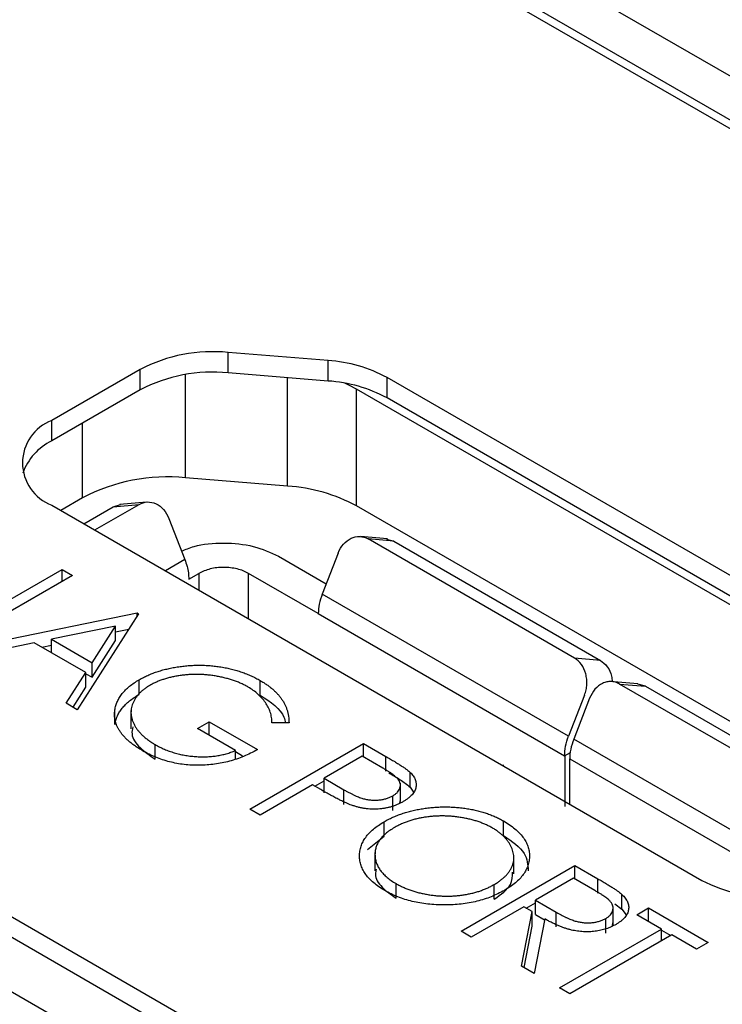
# Model space of a CAD drawing. Header units: inches. Extents: x 3.21 to 13.19, y 2.59 to 9.58.
# Tile 42 of 47: x 12.7 to 12.8, y 6.85 to 6.99. Entities that reach past the tile are written whole.
import ezdxf

# ---------------------------------------------------------------- set-up
doc = ezdxf.new("R2010")
doc.units = ezdxf.units.IN
doc.header["$MEASUREMENT"] = 0

msp = doc.modelspace()

# ---------------------------------------------------------------- linework, layer by layer
at = {"color": 7, "linetype": 'Continuous', "lineweight": 25}
for p, q in [((12.8854400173, 6.9361229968), (11.9614228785, 7.4695467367)), ((12.8854400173, 6.9299989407), (11.9614228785, 7.4634226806)), ((12.8790760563, 6.9324486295), (12.4892377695, 7.1574974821)), ((12.7648963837, 6.8301830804), (12.3356825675, 7.0779629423)), ((12.7624211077, 6.828754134), (12.3356825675, 7.0751050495)), ((12.7557610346, 6.8249793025), (12.5480433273, 6.9448921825)), ((12.7479874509, 6.9432855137), (12.734000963, 6.9444202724)), ((12.734000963, 6.9415623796), (12.734000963, 6.9444202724)), ((12.7479874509, 6.9404276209), (12.7479874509, 6.9432855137)), ((12.7217299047, 6.9420500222), (12.709355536, 6.9349064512)), ((12.7217299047, 6.9391921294), (12.7217299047, 6.9420500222)), ((12.7479874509, 6.9404276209), (12.734000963, 6.9415623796)), ((12.83113355, 6.8976700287), (12.7562224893, 6.9409152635)), ((12.7562224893, 6.9380573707), (12.7562224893, 6.9409152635)), ((12.7217299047, 6.9391921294), (12.709355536, 6.9320485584)), ((12.8336468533, 6.8921366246), (12.7519760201, 6.939284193)), ((12.7519760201, 6.9229533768), (12.7519760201, 6.939284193)), ((12.83113355, 6.8948121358), (12.7562224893, 6.9380573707)), ((12.709355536, 6.9320485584), (12.709355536, 6.9349064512)), ((12.7423211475, 6.9257322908), (12.7280617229, 6.9268891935)), ((12.709355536, 6.9230685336), (12.8002187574, 6.8706143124)), ((12.713674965, 6.9241102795), (12.7106129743, 6.9223426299)), ((12.7153641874, 6.919599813), (12.7215571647, 6.9231749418)), ((12.7179407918, 6.9228515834), (12.7215571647, 6.9231749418)), ((12.7179407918, 6.9228515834), (12.7189881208, 6.9231573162)), ((12.7225984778, 6.9235087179), (12.7188606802, 6.9231745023)), ((12.8316823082, 6.8769399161), (12.7519760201, 6.9229533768)), ((12.7138360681, 6.9204819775), (12.7179407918, 6.9228515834)), ((12.7257329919, 6.9211944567), (12.7279574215, 6.9154612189)), ((12.7562683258, 6.9183531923), (12.7525305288, 6.9186874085)), ((12.7824293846, 6.9016945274), (12.7535718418, 6.9183536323)), ((12.7571882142, 6.9180302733), (12.7535718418, 6.9183536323)), ((12.7561408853, 6.9183360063), (12.7571882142, 6.9180302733)), ((12.7571882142, 6.9180302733), (12.786045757, 6.9013711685)), ((12.7493960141, 6.9163731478), (12.7471715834, 6.9106399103)), ((12.7410443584, 6.9159414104), (12.7477308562, 6.9120813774)), ((12.6949006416, 6.9048799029), (12.7108105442, 6.9140644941)), ((12.7108105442, 6.9140644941), (12.712238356, 6.9132402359)), ((12.7108105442, 6.9124159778), (12.7108105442, 6.9140644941)), ((12.7285168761, 6.9127272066), (12.7299088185, 6.9135307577)), ((12.7466121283, 6.9079058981), (12.7368685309, 6.9135307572)), ((12.712238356, 6.9132402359), (12.6963284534, 6.9040556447)), ((12.7815968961, 6.8907666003), (12.7471715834, 6.9106399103)), ((12.6978378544, 6.903184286), (12.721294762, 6.908012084)), ((12.7214987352, 6.9078943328), (12.7129318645, 6.8944706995)), ((12.721294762, 6.908012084), (12.7214987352, 6.9078943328)), ((12.721294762, 6.9075747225), (12.721294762, 6.908012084)), ((12.7466121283, 6.9079058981), (12.7810458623, 6.8880277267)), ((12.7182797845, 6.906172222), (12.7093209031, 6.9043268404)), ((12.7150066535, 6.9010445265), (12.7182797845, 6.906172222)), ((12.7182797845, 6.9041308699), (12.7182797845, 6.906172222)), ((12.7182797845, 6.9053502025), (12.7201163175, 6.9057281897)), ((12.7069146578, 6.9038319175), (12.6993963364, 6.9022845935)), ((12.7141270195, 6.8996683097), (12.7069146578, 6.9038319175)), ((12.7093209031, 6.9043268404), (12.7150066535, 6.9010445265)), ((12.7093209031, 6.9024428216), (12.7093209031, 6.9043268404)), ((12.7150066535, 6.8990031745), (12.7182797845, 6.9041308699)), ((12.7079628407, 6.9032268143), (12.7093209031, 6.9035063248)), ((12.7150066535, 6.8990031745), (12.7150066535, 6.9010445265)), ((12.786045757, 6.9013711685), (12.7824293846, 6.9016945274)), ((12.7113797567, 6.8953667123), (12.7141270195, 6.8996683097)), ((12.7141270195, 6.8976269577), (12.7141270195, 6.8996683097)), ((12.7141270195, 6.8995109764), (12.7150066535, 6.8990031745)), ((12.7215866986, 6.8966249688), (12.7215866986, 6.8986663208)), ((12.7385005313, 6.8965090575), (12.7385005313, 6.8985504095)), ((12.7912934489, 6.8980743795), (12.7873593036, 6.8984261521)), ((12.7123322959, 6.8948168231), (12.7141270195, 6.8976269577)), ((12.817601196, 6.8813902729), (12.7887183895, 6.8980639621)), ((12.7887183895, 6.8980639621), (12.7923347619, 6.8977406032)), ((12.7923347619, 6.8977406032), (12.7912874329, 6.8980463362)), ((12.7923347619, 6.8977406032), (12.8212175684, 6.8810669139)), ((12.7838213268, 6.8964998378), (12.7815968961, 6.8907666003)), ((12.7845425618, 6.8960834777), (12.7823181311, 6.8903502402)), ((12.7129318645, 6.8944706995), (12.7113797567, 6.8953667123)), ((12.7181765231, 6.8924043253), (12.7181765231, 6.8944456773)), ((12.7204332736, 6.8943608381), (12.7204332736, 6.891809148)), ((12.7297392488, 6.8918330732), (12.7313710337, 6.8927750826)), ((12.7313710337, 6.8927750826), (12.7381021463, 6.888889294)), ((12.7313710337, 6.8908910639), (12.7313710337, 6.8927750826)), ((12.7350425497, 6.8887715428), (12.7297392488, 6.8918330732)), ((12.7425258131, 6.8926205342), (12.7401418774, 6.8926573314)), ((12.8167687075, 6.8704623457), (12.7823181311, 6.8903502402)), ((12.7238176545, 6.8875581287), (12.7238176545, 6.8895994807)), ((12.7350425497, 6.8876439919), (12.7350425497, 6.8887715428)), ((12.7350425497, 6.8886142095), (12.7360282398, 6.8880451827)), ((12.7370414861, 6.8805525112), (12.7529513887, 6.8897371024)), ((12.7529513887, 6.8897371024), (12.7560715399, 6.8879358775)), ((12.7529513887, 6.8878530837), (12.7529513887, 6.8897371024)), ((12.7527474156, 6.8879708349), (12.7474441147, 6.8849093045)), ((12.7556572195, 6.8862910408), (12.7527474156, 6.8879708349)), ((12.7560715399, 6.8858945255), (12.7560715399, 6.8879358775)), ((12.7810627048, 6.8880180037), (12.781062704, 6.8809258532)), ((12.7817586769, 6.8812710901), (12.7817586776, 6.8876162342)), ((12.7725168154, 6.8867244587), (12.7724144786, 6.8866653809)), ((12.7461525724, 6.8837708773), (12.7474441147, 6.8845164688)), ((12.7474441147, 6.8849093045), (12.7501945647, 6.8832810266)), ((12.7474441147, 6.8828679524), (12.7474441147, 6.8849093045)), ((12.7594562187, 6.8836646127), (12.7594562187, 6.8857059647)), ((12.7458123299, 6.8839672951), (12.7384692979, 6.879728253)), ((12.7469501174, 6.8833104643), (12.7458123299, 6.8839672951)), ((12.7501945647, 6.8812396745), (12.7501945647, 6.8832810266)), ((12.7580917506, 6.8816313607), (12.7580917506, 6.8841830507)), ((12.7594562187, 6.8836646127), (12.759921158, 6.8829509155)), ((12.7570404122, 6.8804006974), (12.7570404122, 6.8824420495)), ((12.7579924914, 6.8814176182), (12.7580855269, 6.8818869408)), ((12.7384692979, 6.879728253), (12.7370414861, 6.8805525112)), ((12.77251241, 6.8768744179), (12.77251241, 6.8789157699)), ((12.7558184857, 6.8767750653), (12.7558184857, 6.8788164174)), ((12.7535101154, 6.8749097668), (12.7558184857, 6.8767750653)), ((12.7545376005, 6.874491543), (12.7545376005, 6.871939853)), ((12.7739489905, 6.8715150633), (12.7739489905, 6.8740667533)), ((12.7665767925, 6.8635021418), (12.782486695, 6.872686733)), ((12.782486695, 6.872686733), (12.7856705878, 6.8708487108)), ((12.782486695, 6.8708027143), (12.782486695, 6.872686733)), ((12.7822827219, 6.8709204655), (12.7769794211, 6.867858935)), ((12.7852658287, 6.8691983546), (12.7822827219, 6.8709204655)), ((12.7856705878, 6.8688073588), (12.7856705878, 6.8708487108)), ((12.7574885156, 6.8681203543), (12.7574885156, 6.8701617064)), ((12.771196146, 6.8679897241), (12.771196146, 6.8700310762)), ((12.7890584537, 6.8666013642), (12.7890584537, 6.8686427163)), ((12.7753476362, 6.8669169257), (12.7680046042, 6.8626778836)), ((12.7765077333, 6.8662472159), (12.7753476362, 6.8669169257)), ((12.7756878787, 6.8667205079), (12.7769794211, 6.8674660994)), ((12.7769794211, 6.867858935), (12.7798701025, 6.8661644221)), ((12.7769794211, 6.865817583), (12.7769794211, 6.867858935)), ((12.7878159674, 6.8644291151), (12.7878159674, 6.8669808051)), ((12.7880526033, 6.8673252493), (12.7890584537, 6.8666013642)), ((12.7890584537, 6.8666013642), (12.7896338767, 6.8657838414)), ((12.7911351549, 6.8658100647), (12.7927669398, 6.866752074)), ((12.7927669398, 6.866752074), (12.8011298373, 6.8619242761)), ((12.7927669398, 6.8648680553), (12.7927669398, 6.866752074)), ((12.7750098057, 6.8586338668), (12.7765077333, 6.8662472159)), ((12.7765077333, 6.8642058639), (12.7765077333, 6.8662472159)), ((12.7782733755, 6.8652279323), (12.776775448, 6.8576145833)), ((12.7769794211, 6.865817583), (12.7782435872, 6.8650765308)), ((12.7798701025, 6.8641230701), (12.7798701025, 6.8661644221)), ((12.7868020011, 6.8632454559), (12.7868020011, 6.8652868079)), ((12.7946026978, 6.8638082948), (12.7911351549, 6.8658100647)), ((12.7753704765, 6.858425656), (12.7765077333, 6.8642058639)), ((12.7803245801, 6.8555657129), (12.7946026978, 6.8638082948)), ((12.7877335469, 6.8642541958), (12.7877946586, 6.8646852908)), ((12.7946026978, 6.8621597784), (12.7946026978, 6.8638082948)), ((12.7680046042, 6.8626778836), (12.7665767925, 6.8635021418)), ((12.7960305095, 6.8629840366), (12.7817523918, 6.8547414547)), ((12.7946026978, 6.8636509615), (12.7958942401, 6.8629053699)), ((12.7994980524, 6.8609822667), (12.7960305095, 6.8629840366)), ((12.8011298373, 6.8619242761), (12.7994980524, 6.8609822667)), ((12.776775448, 6.8576145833), (12.7750098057, 6.8586338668)), ((12.7817523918, 6.8547414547), (12.7803245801, 6.8555657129))]:
    msp.add_line(p, q, dxfattribs=at)
at = {"color": 8, "linetype": 'Continuous', "lineweight": 25}
for p, q in [((12.7280617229, 6.9268891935), (12.7280617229, 6.9413319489)), ((12.7423211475, 6.9257322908), (12.7423211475, 6.9408873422)), ((12.713674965, 6.9241102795), (12.713674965, 6.9345421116)), ((12.7279574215, 6.9154612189), (12.7252453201, 6.9138955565)), ((12.7299088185, 6.9135307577), (12.7299088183, 6.9112033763)), ((12.7368685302, 6.9071856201), (12.7368685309, 6.9135307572)), ((12.781037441, 6.8880325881), (12.7818536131, 6.8885037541)), ((12.7817586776, 6.8876162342), (12.8145991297, 6.8686578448)), ((12.7817586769, 6.8813276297), (12.7817097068, 6.8812993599))]:
    msp.add_line(p, q, dxfattribs=at)
at = {"color": 7, "linetype": 'Continuous', "lineweight": 25, "flags": 128}
msp.add_lwpolyline([(12.7519760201, 6.939284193), (12.7509675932, 6.9398211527), (12.7503205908, 6.940123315)], dxfattribs=at)
at = {"color": 7, "linetype": 'Continuous', "lineweight": 25}
for centre, radius, start, end in [((12.7318135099, 6.9227955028), 0.0217351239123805, 84.223894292, 117.6410823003), ((12.7467280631, 6.9234192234), 0.0199061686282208, 61.5130230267, 86.372690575), ((12.7318135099, 6.91993761), 0.0217351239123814, 84.223894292, 117.6410823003), ((12.7467280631, 6.9205613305), 0.0199061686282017, 61.5130230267, 86.372690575), ((12.7116019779, 6.9289874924), 0.0063309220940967, 110.7834207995, 249.2165792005), ((12.7127903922, 6.924905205), 0.0079262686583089, 115.6804096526, 160.4424904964), ((12.7254971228, 6.9015360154), 0.0254825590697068, 84.2238942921, 117.6410823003), ((12.7408446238, 6.902440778), 0.0233382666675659, 61.5130230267, 86.372690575), ((12.8104718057, 6.8904026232), 0.0222868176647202, 242.6096722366, 297.3903277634)]:
    msp.add_arc(centre, radius, start, end, dxfattribs=at)
for points, knots in [([(12.72155716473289, 6.92317494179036), (12.72228598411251, 6.92359568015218), (12.7231603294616, 6.923627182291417), (12.72470638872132, 6.92289392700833), (12.72536858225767, 6.922133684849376), (12.72573299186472, 6.921194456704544)], [0, 0, 0, 0, 0.5, 0.5, 1, 1, 1, 1]), ([(12.72750579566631, 6.916625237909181), (12.72806800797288, 6.916869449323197), (12.7297653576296, 6.917606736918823), (12.73340425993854, 6.917900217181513), (12.73768569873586, 6.917484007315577), (12.73992480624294, 6.916455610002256), (12.74104435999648, 6.915941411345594)], [0, 0, 0, 0, 0.1416999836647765, 0.4277999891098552, 0.713899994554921, 0.9999999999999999, 0.9999999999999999, 0.9999999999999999, 0.9999999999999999]), ([(12.74939601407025, 6.916373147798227), (12.74976042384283, 6.91731237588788), (12.75042261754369, 6.918072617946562), (12.7519686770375, 6.918805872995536), (12.75284302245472, 6.9187743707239), (12.75357184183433, 6.918353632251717)], [0, 0, 0, 0, 0.5, 0.5, 1, 1, 1, 1]), ([(12.72795742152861, 6.915461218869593), (12.728067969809, 6.915145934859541), (12.72828741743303, 6.914520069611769), (12.72847763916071, 6.913590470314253), (12.72850373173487, 6.91301639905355), (12.72851687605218, 6.912727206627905)], [0, 0, 0, 0, 0.3349989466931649, 0.6650010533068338, 1, 1, 1, 1]), ([(12.73686853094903, 6.913530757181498), (12.73662217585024, 6.91365772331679), (12.73613946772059, 6.913906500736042), (12.73528319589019, 6.914168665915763), (12.73435894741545, 6.914328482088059), (12.73308475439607, 6.914395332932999), (12.7314285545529, 6.914243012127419), (12.73041832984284, 6.913769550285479), (12.72990881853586, 6.913530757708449)], [0, 0, 0, 0, 0.1281482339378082, 0.2510936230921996, 0.3737471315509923, 0.5010535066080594, 0.7483541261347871, 0.9999999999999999, 0.9999999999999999, 0.9999999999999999, 0.9999999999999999]), ([(12.78382132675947, 6.89649983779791), (12.78390401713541, 6.896746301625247), (12.78406604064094, 6.89722922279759), (12.78416726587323, 6.897997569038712), (12.78414852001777, 6.898766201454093), (12.78396316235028, 6.899750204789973), (12.7834736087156, 6.900911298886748), (12.78277947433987, 6.901431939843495), (12.78242938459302, 6.901694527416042)], [0, 0, 0, 0, 0.1281482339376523, 0.2510936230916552, 0.3737471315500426, 0.5010535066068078, 0.7483541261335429, 1, 1, 1, 1]), ([(12.78604575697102, 6.901371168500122), (12.78638463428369, 6.901106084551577), (12.78706238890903, 6.900575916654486), (12.78762796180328, 6.89943975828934), (12.78767091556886, 6.898662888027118), (12.78768561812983, 6.898396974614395)], [0, 0, 0, 0, 0.3967588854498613, 0.7935177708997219, 1, 1, 1, 1]), ([(12.72158669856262, 6.898666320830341), (12.72177624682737, 6.898772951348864), (12.7221529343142, 6.898984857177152), (12.7227633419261, 6.899269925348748), (12.72338929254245, 6.899534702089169), (12.72404429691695, 6.899770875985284), (12.72472145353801, 6.89998284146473), (12.72542740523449, 6.900167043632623), (12.72615579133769, 6.900327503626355), (12.72690791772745, 6.900459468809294), (12.72767026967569, 6.900563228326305), (12.7284362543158, 6.900640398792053), (12.72920216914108, 6.900683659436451), (12.72996769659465, 6.900699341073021), (12.73073226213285, 6.900682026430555), (12.73149554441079, 6.900635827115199), (12.73225832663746, 6.900560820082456), (12.73301702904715, 6.900453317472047), (12.73376566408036, 6.90031800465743), (12.73450047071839, 6.900154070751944), (12.73521387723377, 6.899957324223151), (12.7359128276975, 6.899736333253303), (12.73658846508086, 6.899481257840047), (12.73724579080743, 6.899199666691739), (12.73789314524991, 6.898892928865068), (12.73829617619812, 6.898665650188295), (12.73850053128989, 6.898550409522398)], [0, 0, 0, 0, 0.0420393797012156, 0.0835444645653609, 0.1246430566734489, 0.1653030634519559, 0.2061707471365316, 0.2469707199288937, 0.2883292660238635, 0.3299865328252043, 0.3717974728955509, 0.4127376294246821, 0.4534592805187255, 0.4940013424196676, 0.5343806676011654, 0.574951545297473, 0.615891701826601, 0.6572495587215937, 0.6990066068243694, 0.7404862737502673, 0.782325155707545, 0.8245674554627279, 0.8670412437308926, 0.9104995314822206, 0.9546191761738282, 1, 1, 1, 1]), ([(12.71817652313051, 6.894445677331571), (12.71821509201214, 6.894647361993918), (12.71829158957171, 6.895047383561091), (12.71851124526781, 6.89563225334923), (12.71881126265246, 6.896195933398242), (12.71919867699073, 6.896736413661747), (12.71966921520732, 6.897255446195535), (12.72022246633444, 6.897752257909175), (12.72086237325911, 6.898225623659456), (12.72134336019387, 6.898518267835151), (12.72158669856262, 6.898666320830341)], [0, 0, 0, 0, 0.1278956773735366, 0.2536684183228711, 0.3767384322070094, 0.499344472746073, 0.621999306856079, 0.7456985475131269, 0.8713451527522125, 0.9999999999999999, 0.9999999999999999, 0.9999999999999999, 0.9999999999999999]), ([(12.73682094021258, 6.897635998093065), (12.73666489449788, 6.897723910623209), (12.73635320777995, 6.897899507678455), (12.7358478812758, 6.898135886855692), (12.73532634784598, 6.898357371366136), (12.73477965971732, 6.898557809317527), (12.73421108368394, 6.898740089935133), (12.73361711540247, 6.898900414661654), (12.73300242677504, 6.899042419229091), (12.73236862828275, 6.899162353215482), (12.73172668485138, 6.899262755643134), (12.73108208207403, 6.899335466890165), (12.73044067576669, 6.899386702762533), (12.7298024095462, 6.899408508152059), (12.72916805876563, 6.89940357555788), (12.72853615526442, 6.899379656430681), (12.72790788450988, 6.899325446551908), (12.72728768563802, 6.899246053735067), (12.72668241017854, 6.899145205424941), (12.72609500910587, 6.899025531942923), (12.7255320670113, 6.898884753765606), (12.72499587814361, 6.898720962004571), (12.72447839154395, 6.898542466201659), (12.7239855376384, 6.898342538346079), (12.72351794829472, 6.89812029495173), (12.72322534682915, 6.897959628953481), (12.72307825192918, 6.897878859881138)], [0, 0, 0, 0, 0.0428411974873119, 0.0855712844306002, 0.1277186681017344, 0.1700683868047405, 0.2127872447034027, 0.2554815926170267, 0.2988770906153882, 0.3428605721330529, 0.38652758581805, 0.4295323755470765, 0.4718862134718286, 0.5137293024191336, 0.5550817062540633, 0.5965352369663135, 0.6381200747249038, 0.6798222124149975, 0.7213314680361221, 0.761888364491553, 0.8021993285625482, 0.8418062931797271, 0.8810604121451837, 0.9206332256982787, 0.9601011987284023, 1, 1, 1, 1]), ([(12.73850053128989, 6.898550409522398), (12.73866262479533, 6.898453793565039), (12.7389840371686, 6.898262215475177), (12.73943388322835, 6.897960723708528), (12.73985503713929, 6.897651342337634), (12.74024846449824, 6.897333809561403), (12.74060513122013, 6.897004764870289), (12.74093373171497, 6.896667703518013), (12.74123493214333, 6.896322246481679), (12.74149967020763, 6.895964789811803), (12.7417356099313, 6.895596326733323), (12.74194384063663, 6.895214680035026), (12.7421190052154, 6.894818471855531), (12.7422610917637, 6.894406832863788), (12.74237769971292, 6.893981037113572), (12.74245319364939, 6.893539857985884), (12.74251128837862, 6.893085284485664), (12.7425209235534, 6.892776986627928), (12.74252581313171, 6.892620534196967)], [0, 0, 0, 0, 0.0616169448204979, 0.1221791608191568, 0.18221627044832, 0.2418641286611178, 0.3009600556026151, 0.3599690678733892, 0.4190329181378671, 0.4780686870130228, 0.5379925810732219, 0.5989602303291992, 0.6613210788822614, 0.7252475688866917, 0.7912201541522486, 0.8587459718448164, 0.9283175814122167, 1, 1, 1, 1]), ([(12.78871838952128, 6.898063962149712), (12.78852658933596, 6.898158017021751), (12.78815077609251, 6.898342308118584), (12.78754618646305, 6.898437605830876), (12.78693626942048, 6.898381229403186), (12.78614859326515, 6.898105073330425), (12.78520764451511, 6.897436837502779), (12.78476553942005, 6.896537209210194), (12.78454256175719, 6.896083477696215)], [0, 0, 0, 0, 0.1281482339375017, 0.2510936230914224, 0.3737471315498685, 0.5010535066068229, 0.7483541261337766, 1, 1, 1, 1]), ([(12.72307825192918, 6.897878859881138), (12.72293499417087, 6.897792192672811), (12.72264886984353, 6.897619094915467), (12.72225551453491, 6.897341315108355), (12.72190623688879, 6.897045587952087), (12.72158949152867, 6.89673694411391), (12.72130442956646, 6.896415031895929), (12.72105914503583, 6.896077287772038), (12.72085138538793, 6.895725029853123), (12.7206851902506, 6.895360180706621), (12.72055183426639, 6.894988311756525), (12.72047175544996, 6.894611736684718), (12.72042717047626, 6.894235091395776), (12.72043688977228, 6.893856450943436), (12.72048159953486, 6.893476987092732), (12.72058022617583, 6.893095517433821), (12.72071988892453, 6.892713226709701), (12.72090449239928, 6.892331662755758), (12.72113175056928, 6.891954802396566), (12.72139373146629, 6.89158510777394), (12.72170169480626, 6.891227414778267), (12.72204864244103, 6.890880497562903), (12.72242808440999, 6.89054126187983), (12.72285670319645, 6.890216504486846), (12.72331209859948, 6.889897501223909), (12.72364828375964, 6.889699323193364), (12.72381765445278, 6.88959948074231)], [0, 0, 0, 0, 0.0389942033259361, 0.0778819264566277, 0.116651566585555, 0.1554160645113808, 0.1946182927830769, 0.2342614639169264, 0.2745471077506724, 0.3156673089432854, 0.3570195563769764, 0.3980825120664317, 0.4390978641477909, 0.4798332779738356, 0.5212741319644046, 0.5628408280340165, 0.6052920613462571, 0.6484086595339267, 0.6917272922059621, 0.7351488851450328, 0.7783689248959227, 0.821660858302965, 0.8655236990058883, 0.9097314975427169, 0.9545225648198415, 1, 1, 1, 1]), ([(12.74014187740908, 6.892657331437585), (12.74012874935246, 6.892905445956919), (12.74010280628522, 6.893395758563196), (12.73992348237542, 6.894116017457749), (12.73963666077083, 6.894809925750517), (12.73923752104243, 6.895470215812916), (12.73875519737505, 6.896091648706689), (12.7381897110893, 6.896662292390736), (12.73755798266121, 6.897182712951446), (12.73706423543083, 6.897486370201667), (12.73682094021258, 6.897635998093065)], [0, 0, 0, 0, 0.136144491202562, 0.2690425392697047, 0.3985166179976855, 0.5270995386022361, 0.6522825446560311, 0.7716804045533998, 0.8874949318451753, 1, 1, 1, 1]), ([(12.71817652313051, 6.892404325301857), (12.71821509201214, 6.892606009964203), (12.71829158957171, 6.893006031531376), (12.71851124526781, 6.893590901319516), (12.71881126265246, 6.894154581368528), (12.71919867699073, 6.894695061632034), (12.71966921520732, 6.89521409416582), (12.72022246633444, 6.895710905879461), (12.72086237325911, 6.896184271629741), (12.72134336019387, 6.896476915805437), (12.72158669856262, 6.896624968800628)], [0, 0, 0, 0, 0.1278956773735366, 0.2536684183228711, 0.3767384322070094, 0.499344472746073, 0.621999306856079, 0.7456985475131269, 0.8713451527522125, 0.9999999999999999, 0.9999999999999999, 0.9999999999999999, 0.9999999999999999]), ([(12.73850053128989, 6.896509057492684), (12.73993060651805, 6.895548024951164), (12.74167534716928, 6.894375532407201), (12.74195690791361, 6.892895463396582), (12.74200768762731, 6.892628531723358)], [0, 0, 0, 0, 0.8196491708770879, 0.9999999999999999, 0.9999999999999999, 0.9999999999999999, 0.9999999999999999]), ([(12.72206157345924, 6.888729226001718), (12.72188455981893, 6.88883440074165), (12.72153543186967, 6.889041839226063), (12.72104852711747, 6.88936479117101), (12.72059560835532, 6.889690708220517), (12.72018566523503, 6.890024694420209), (12.71980735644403, 6.890362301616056), (12.71947309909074, 6.89070792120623), (12.71917297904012, 6.891057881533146), (12.71890650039, 6.891412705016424), (12.71868424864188, 6.891773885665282), (12.7184991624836, 6.89213952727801), (12.71834782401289, 6.892510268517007), (12.71823718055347, 6.892886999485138), (12.718163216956, 6.893269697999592), (12.7181288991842, 6.893657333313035), (12.71813127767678, 6.894050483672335), (12.71816136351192, 6.894313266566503), (12.71817652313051, 6.894445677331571)], [0, 0, 0, 0, 0.0692365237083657, 0.1365567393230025, 0.2020941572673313, 0.2664642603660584, 0.3297688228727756, 0.3918789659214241, 0.4532705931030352, 0.5141146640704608, 0.5743895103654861, 0.6341416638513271, 0.693923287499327, 0.7541521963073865, 0.8144701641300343, 0.8756606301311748, 0.9373480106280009, 0.9999999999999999, 0.9999999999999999, 0.9999999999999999, 0.9999999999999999]), ([(12.72067604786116, 6.892056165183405), (12.72061172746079, 6.891730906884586), (12.72041414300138, 6.890731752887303), (12.72158371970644, 6.889104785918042), (12.72307288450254, 6.888073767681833), (12.72381765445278, 6.887558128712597)], [0, 0, 0, 0, 0.1943709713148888, 0.5970840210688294, 1, 1, 1, 1]), ([(12.7381021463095, 6.888889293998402), (12.73779025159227, 6.888718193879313), (12.73717981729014, 6.888383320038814), (12.73620527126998, 6.887943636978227), (12.73521345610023, 6.887569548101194), (12.73420602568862, 6.887259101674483), (12.73317784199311, 6.88701652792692), (12.73213143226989, 6.886839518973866), (12.73106524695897, 6.886734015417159), (12.72998992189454, 6.886687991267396), (12.72891609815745, 6.886713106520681), (12.72785888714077, 6.886800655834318), (12.72682629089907, 6.886956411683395), (12.7258186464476, 6.887179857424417), (12.72483525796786, 6.887467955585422), (12.72387675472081, 6.88782304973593), (12.72294256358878, 6.888243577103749), (12.72235967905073, 6.888564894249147), (12.72206157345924, 6.888729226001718)], [0, 0, 0, 0, 0.0712722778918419, 0.1394927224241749, 0.2046354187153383, 0.2674057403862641, 0.3284455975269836, 0.3883971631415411, 0.4477339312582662, 0.5073916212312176, 0.5667675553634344, 0.6254783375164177, 0.684066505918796, 0.7432484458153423, 0.804033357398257, 0.8664987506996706, 0.9317232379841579, 1, 1, 1, 1]), ([(12.72381765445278, 6.88959948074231), (12.72402824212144, 6.889482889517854), (12.72444176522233, 6.88925394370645), (12.72510310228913, 6.888948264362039), (12.72577790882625, 6.888677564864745), (12.72647536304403, 6.888448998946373), (12.72718982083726, 6.888258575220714), (12.72792116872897, 6.888104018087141), (12.72867436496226, 6.887992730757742), (12.72943848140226, 6.887916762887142), (12.73020339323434, 6.887882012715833), (12.73095569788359, 6.887886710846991), (12.73168761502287, 6.88793321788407), (12.73240160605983, 6.888017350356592), (12.73309370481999, 6.888145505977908), (12.73376862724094, 6.888312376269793), (12.73442366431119, 6.888519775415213), (12.73483480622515, 6.888687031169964), (12.73504254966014, 6.888771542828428)], [0, 0, 0, 0, 0.0706300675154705, 0.1386936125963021, 0.2049177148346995, 0.2694408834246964, 0.33263633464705, 0.3953016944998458, 0.4577639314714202, 0.5206570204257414, 0.5828516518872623, 0.6433151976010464, 0.7025802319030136, 0.7609075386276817, 0.8194896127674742, 0.8782690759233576, 0.9384913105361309, 1, 1, 1, 1]), ([(12.7560715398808, 6.887935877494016), (12.75628590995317, 6.887811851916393), (12.75669665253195, 6.887574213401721), (12.75727259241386, 6.887225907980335), (12.75778981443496, 6.886906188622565), (12.75824469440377, 6.88661429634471), (12.75864116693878, 6.88635079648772), (12.75896984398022, 6.886112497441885), (12.7592438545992, 6.88590361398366), (12.7593897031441, 6.885767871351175), (12.75945621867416, 6.885705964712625)], [0, 0, 0, 0, 0.1769557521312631, 0.3390550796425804, 0.4863182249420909, 0.618780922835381, 0.7356188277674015, 0.838742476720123, 0.9264570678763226, 1, 1, 1, 1]), ([(12.7570404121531, 6.882442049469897), (12.75716258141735, 6.882519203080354), (12.75740543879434, 6.882672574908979), (12.75769328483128, 6.882936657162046), (12.75790641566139, 6.883224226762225), (12.75804058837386, 6.883529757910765), (12.75810171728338, 6.883841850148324), (12.75808443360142, 6.884153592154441), (12.75797764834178, 6.884457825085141), (12.7578184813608, 6.884706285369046), (12.75763944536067, 6.884905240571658), (12.75746994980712, 6.885069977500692), (12.75725941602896, 6.885244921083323), (12.75701063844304, 6.885431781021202), (12.75672924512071, 6.88563124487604), (12.75640762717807, 6.885842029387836), (12.75604837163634, 6.886064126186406), (12.75579076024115, 6.886213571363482), (12.7556572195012, 6.886291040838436)], [0, 0, 0, 0, 0.0700437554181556, 0.1392383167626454, 0.2081974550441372, 0.2791733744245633, 0.3499868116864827, 0.4183538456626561, 0.4876095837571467, 0.5574110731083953, 0.5953301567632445, 0.6379640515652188, 0.6859127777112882, 0.7381851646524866, 0.7961026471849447, 0.8585165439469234, 0.9266577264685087, 1, 1, 1, 1]), ([(12.75648153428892, 6.88564637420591), (12.75702158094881, 6.885334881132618), (12.75809548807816, 6.884715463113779), (12.75900438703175, 6.884013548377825), (12.75945621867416, 6.883664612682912)], [0, 0, 0, 0, 0.5028802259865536, 1, 1, 1, 1]), ([(12.75945621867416, 6.885705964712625), (12.75953609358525, 6.885625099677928), (12.75969396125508, 6.885465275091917), (12.75988800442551, 6.8852156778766), (12.76004470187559, 6.884962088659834), (12.7601674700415, 6.884705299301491), (12.76024591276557, 6.884443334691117), (12.76029160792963, 6.884178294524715), (12.76029755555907, 6.883908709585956), (12.76026501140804, 6.883636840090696), (12.76019757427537, 6.883365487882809), (12.76008114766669, 6.883098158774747), (12.75992039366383, 6.882837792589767), (12.75972306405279, 6.882580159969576), (12.75947222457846, 6.882331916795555), (12.75918302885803, 6.882087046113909), (12.75885296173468, 6.881847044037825), (12.75860223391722, 6.881697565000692), (12.75847459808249, 6.881621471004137)], [0, 0, 0, 0, 0.0624813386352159, 0.123490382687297, 0.1834110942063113, 0.2431532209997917, 0.3021267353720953, 0.3617096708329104, 0.4218422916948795, 0.4829319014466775, 0.5445522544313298, 0.6056807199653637, 0.6676797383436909, 0.7299843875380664, 0.7945509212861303, 0.8603456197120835, 0.9289073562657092, 1, 1, 1, 1]), ([(12.75126223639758, 6.881122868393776), (12.75114136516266, 6.881168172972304), (12.75087646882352, 6.881267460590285), (12.75046485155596, 6.881445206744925), (12.75000172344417, 6.881661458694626), (12.74949113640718, 6.881917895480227), (12.74892722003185, 6.8822106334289), (12.74831073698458, 6.88254044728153), (12.74764486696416, 6.882910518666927), (12.74718842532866, 6.883173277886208), (12.74695011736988, 6.883310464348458)], [0, 0, 0, 0, 0.0751731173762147, 0.1647462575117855, 0.2680168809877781, 0.3859118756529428, 0.5177894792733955, 0.6636909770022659, 0.8244132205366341, 1, 1, 1, 1]), ([(12.75019456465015, 6.883281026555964), (12.75033050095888, 6.883202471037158), (12.75059292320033, 6.883050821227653), (12.75099031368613, 6.882842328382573), (12.75136310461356, 6.882651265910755), (12.75171712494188, 6.882482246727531), (12.75205547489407, 6.882336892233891), (12.75236639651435, 6.882207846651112), (12.75266692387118, 6.882107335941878), (12.75302977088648, 6.88199613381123), (12.75348441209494, 6.88190126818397), (12.75403179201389, 6.881828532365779), (12.7545856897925, 6.881818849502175), (12.7551345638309, 6.881850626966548), (12.75566643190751, 6.881931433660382), (12.75616929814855, 6.882056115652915), (12.75663281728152, 6.882226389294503), (12.75690362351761, 6.882369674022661), (12.7570404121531, 6.882442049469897)], [0, 0, 0, 0, 0.0725383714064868, 0.1400338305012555, 0.2024956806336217, 0.2605750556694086, 0.3132283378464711, 0.3615831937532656, 0.4048783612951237, 0.4441274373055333, 0.5163996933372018, 0.5865066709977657, 0.6550853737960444, 0.7243837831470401, 0.7939735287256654, 0.8616376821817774, 0.9301109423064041, 0.9999999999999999, 0.9999999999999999, 0.9999999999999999, 0.9999999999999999]), ([(12.75847459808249, 6.881621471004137), (12.75834186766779, 6.881547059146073), (12.75808217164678, 6.881401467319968), (12.75766274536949, 6.881211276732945), (12.75724432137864, 6.881039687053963), (12.75681072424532, 6.880896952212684), (12.75636769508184, 6.880782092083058), (12.75591806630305, 6.880687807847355), (12.75545866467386, 6.880621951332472), (12.75499222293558, 6.880581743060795), (12.75452191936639, 6.880565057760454), (12.75405049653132, 6.880572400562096), (12.75358027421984, 6.880603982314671), (12.7531116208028, 6.880659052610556), (12.75264611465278, 6.880741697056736), (12.75217972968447, 6.88084426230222), (12.75171597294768, 6.880972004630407), (12.75141517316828, 6.881072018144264), (12.75126223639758, 6.881122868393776)], [0, 0, 0, 0, 0.0701188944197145, 0.1371923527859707, 0.2020161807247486, 0.2646314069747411, 0.3261165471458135, 0.3860103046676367, 0.4458118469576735, 0.5052976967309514, 0.5646332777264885, 0.6242826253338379, 0.6839020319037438, 0.74395277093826, 0.8053877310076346, 0.8683880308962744, 0.9330840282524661, 0.9999999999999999, 0.9999999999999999, 0.9999999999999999, 0.9999999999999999]), ([(12.75581848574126, 6.878816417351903), (12.75601016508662, 6.878924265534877), (12.75639110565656, 6.879138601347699), (12.75700776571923, 6.879427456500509), (12.7576416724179, 6.879695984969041), (12.75830158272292, 6.879937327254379), (12.75898685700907, 6.880150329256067), (12.75969236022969, 6.880342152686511), (12.7604256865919, 6.880502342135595), (12.76117765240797, 6.880638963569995), (12.76194073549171, 6.88074746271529), (12.76270784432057, 6.880823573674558), (12.76347159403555, 6.880875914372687), (12.76423440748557, 6.880890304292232), (12.76499558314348, 6.880880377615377), (12.76575571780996, 6.880839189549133), (12.76651538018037, 6.880769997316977), (12.76726934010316, 6.880667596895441), (12.76801018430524, 6.880540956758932), (12.76872885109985, 6.880384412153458), (12.76942389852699, 6.880204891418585), (12.77009300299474, 6.879998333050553), (12.77073842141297, 6.879767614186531), (12.77135485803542, 6.879508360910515), (12.77195571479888, 6.879228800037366), (12.77232604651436, 6.879020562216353), (12.77251240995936, 6.878915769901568)], [0, 0, 0, 0, 0.0432089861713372, 0.085872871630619, 0.1281200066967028, 0.1701519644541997, 0.2119176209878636, 0.2537530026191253, 0.2960064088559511, 0.338443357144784, 0.3810153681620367, 0.4228204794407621, 0.4640890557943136, 0.5051258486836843, 0.5459749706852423, 0.586985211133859, 0.628338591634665, 0.6700838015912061, 0.7119916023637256, 0.7530391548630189, 0.7940493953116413, 0.834885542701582, 0.8754983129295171, 0.9165472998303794, 0.9580037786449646, 0.9999999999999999, 0.9999999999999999, 0.9999999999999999, 0.9999999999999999]), ([(12.77095074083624, 6.877933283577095), (12.77079791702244, 6.878019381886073), (12.77049373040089, 6.878190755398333), (12.76999870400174, 6.878420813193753), (12.76948903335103, 6.87863563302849), (12.76895582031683, 6.878830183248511), (12.76839465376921, 6.878999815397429), (12.76781693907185, 6.87915571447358), (12.76721316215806, 6.879287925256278), (12.76659391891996, 6.879400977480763), (12.76596450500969, 6.879493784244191), (12.76533272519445, 6.879559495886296), (12.76470368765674, 6.879602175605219), (12.76407760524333, 6.87962095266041), (12.76345393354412, 6.879614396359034), (12.7628314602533, 6.879588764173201), (12.76221224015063, 6.87953186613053), (12.76159904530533, 6.879453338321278), (12.76099569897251, 6.879351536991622), (12.76040487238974, 6.879229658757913), (12.75983419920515, 6.879079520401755), (12.75928227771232, 6.878907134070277), (12.75874278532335, 6.878716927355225), (12.75822926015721, 6.878497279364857), (12.75772320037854, 6.878261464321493), (12.75741072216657, 6.878085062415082), (12.75725267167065, 6.877995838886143)], [0, 0, 0, 0, 0.0420233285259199, 0.0836449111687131, 0.1249837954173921, 0.166247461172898, 0.2077015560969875, 0.2496310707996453, 0.291741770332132, 0.3347428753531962, 0.3774601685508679, 0.4195563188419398, 0.4610441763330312, 0.5020962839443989, 0.5428907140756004, 0.5838008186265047, 0.6248635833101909, 0.666224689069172, 0.707399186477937, 0.7485566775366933, 0.7896545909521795, 0.8307397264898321, 0.8720701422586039, 0.9139933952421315, 0.9564981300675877, 1, 1, 1, 1]), ([(12.77251240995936, 6.878915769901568), (12.77279954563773, 6.87874139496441), (12.7733635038, 6.878398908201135), (12.77410170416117, 6.877843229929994), (12.77471946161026, 6.877262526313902), (12.77524088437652, 6.876663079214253), (12.77563471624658, 6.876037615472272), (12.77592088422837, 6.875391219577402), (12.77609334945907, 6.874722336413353), (12.7761469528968, 6.874038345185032), (12.77609819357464, 6.873355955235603), (12.77594067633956, 6.872688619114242), (12.77566495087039, 6.872046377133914), (12.77527913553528, 6.871426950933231), (12.7747856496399, 6.870830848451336), (12.77417091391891, 6.870261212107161), (12.77345647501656, 6.869711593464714), (12.77290203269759, 6.869375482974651), (12.77262077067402, 6.86920497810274)], [0, 0, 0, 0, 0.0665700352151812, 0.1307490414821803, 0.193412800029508, 0.2549893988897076, 0.3161135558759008, 0.3772617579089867, 0.4394007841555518, 0.5029705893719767, 0.5665249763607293, 0.6282311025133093, 0.6890906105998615, 0.7493446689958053, 0.810169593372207, 0.8716098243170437, 0.9348691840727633, 0.9999999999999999, 0.9999999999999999, 0.9999999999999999, 0.9999999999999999]), ([(12.75591409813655, 6.869186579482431), (12.75563283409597, 6.869357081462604), (12.75507838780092, 6.869693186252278), (12.7543630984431, 6.870243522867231), (12.75374790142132, 6.870813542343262), (12.75324785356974, 6.871409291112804), (12.75286043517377, 6.872029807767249), (12.75258184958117, 6.872674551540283), (12.75241769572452, 6.873343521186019), (12.75236235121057, 6.874027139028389), (12.75240972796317, 6.874709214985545), (12.75257371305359, 6.875374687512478), (12.75284386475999, 6.876014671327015), (12.75322358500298, 6.876629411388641), (12.75370409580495, 6.877219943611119), (12.75430523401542, 6.877780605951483), (12.75500164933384, 6.878320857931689), (12.7555435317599, 6.878649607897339), (12.75581848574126, 6.878816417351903)], [0, 0, 0, 0, 0.0658188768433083, 0.1297465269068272, 0.1920719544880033, 0.2534594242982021, 0.3145695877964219, 0.3762798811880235, 0.4390256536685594, 0.5032670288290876, 0.5674928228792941, 0.6297047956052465, 0.6909996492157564, 0.7514516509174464, 0.8120043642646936, 0.8731496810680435, 0.935635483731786, 1, 1, 1, 1]), ([(12.75725267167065, 6.877995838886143), (12.75702862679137, 6.877859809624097), (12.75658786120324, 6.877592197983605), (12.75602505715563, 6.87715205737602), (12.75554200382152, 6.87669568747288), (12.75516114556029, 6.876214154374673), (12.75486115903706, 6.875713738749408), (12.75465714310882, 6.875191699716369), (12.75454692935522, 6.874649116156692), (12.75452587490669, 6.874092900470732), (12.75459168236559, 6.873536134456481), (12.75474427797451, 6.872992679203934), (12.75498357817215, 6.872469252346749), (12.75531222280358, 6.871965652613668), (12.75572159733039, 6.87148060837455), (12.75622707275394, 6.871018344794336), (12.75680698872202, 6.870571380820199), (12.75725918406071, 6.870299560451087), (12.75748851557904, 6.870161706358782)], [0, 0, 0, 0, 0.0645039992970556, 0.12689932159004, 0.1877465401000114, 0.248149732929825, 0.30858606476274, 0.3695830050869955, 0.4318269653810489, 0.4961797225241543, 0.5606678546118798, 0.6235044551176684, 0.6852604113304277, 0.7465368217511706, 0.8083273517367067, 0.8704861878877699, 0.9343168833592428, 1, 1, 1, 1]), ([(12.77119614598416, 6.870031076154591), (12.77134849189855, 6.870121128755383), (12.77165069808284, 6.870299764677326), (12.77205489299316, 6.870588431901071), (12.77242833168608, 6.870883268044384), (12.77275971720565, 6.871188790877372), (12.77305086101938, 6.871504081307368), (12.77330023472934, 6.87182956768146), (12.77351089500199, 6.872165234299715), (12.77368265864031, 6.872510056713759), (12.77381247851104, 6.872861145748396), (12.77390388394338, 6.873215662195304), (12.77394573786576, 6.873572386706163), (12.77395441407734, 6.873931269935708), (12.77391553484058, 6.874292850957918), (12.77383070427, 6.874656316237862), (12.77371083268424, 6.875022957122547), (12.77354354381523, 6.875387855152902), (12.7733456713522, 6.875749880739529), (12.773106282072, 6.876100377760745), (12.77283328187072, 6.87643837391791), (12.77253241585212, 6.876765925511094), (12.77218705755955, 6.877077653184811), (12.77180805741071, 6.877376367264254), (12.77140308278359, 6.877665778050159), (12.77110199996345, 6.877843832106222), (12.77095074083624, 6.877933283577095)], [0, 0, 0, 0, 0.0429150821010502, 0.0851299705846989, 0.1264733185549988, 0.1674530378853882, 0.2079763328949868, 0.2482493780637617, 0.2887499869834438, 0.3296698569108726, 0.3705372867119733, 0.411128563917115, 0.4518189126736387, 0.4924058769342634, 0.5334858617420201, 0.5752630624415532, 0.6174406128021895, 0.6606716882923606, 0.703940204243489, 0.7468675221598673, 0.7890793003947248, 0.831104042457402, 0.873237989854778, 0.9151657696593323, 0.9573806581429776, 1, 1, 1, 1]), ([(12.77251240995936, 6.876874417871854), (12.77367670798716, 6.876081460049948), (12.77577528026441, 6.874652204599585), (12.7758980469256, 6.872794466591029), (12.77595270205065, 6.871967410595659)], [0, 0, 0, 0, 0.5548048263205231, 0.9999999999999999, 0.9999999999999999, 0.9999999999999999, 0.9999999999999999]), ([(12.7547206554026, 6.87218487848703), (12.75466501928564, 6.871955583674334), (12.75445565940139, 6.871092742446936), (12.75538193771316, 6.869590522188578), (12.75678619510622, 6.868610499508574), (12.75748851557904, 6.868120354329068)], [0, 0, 0, 0, 0.1531967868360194, 0.5764827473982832, 1, 1, 1, 1]), ([(12.77119614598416, 6.867989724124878), (12.77213296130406, 6.868640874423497), (12.77373684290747, 6.869755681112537), (12.77374296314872, 6.871186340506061), (12.77374550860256, 6.871781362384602)], [0, 0, 0, 0, 0.5840925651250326, 1, 1, 1, 1]), ([(12.78567058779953, 6.870848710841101), (12.78588235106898, 6.870725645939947), (12.786288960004, 6.870489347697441), (12.78686584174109, 6.870147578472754), (12.78737519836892, 6.869828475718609), (12.7878339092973, 6.86954210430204), (12.7882235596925, 6.869277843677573), (12.78856233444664, 6.869044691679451), (12.78883695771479, 6.868836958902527), (12.78898942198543, 6.868703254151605), (12.78905845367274, 6.868642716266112)], [0, 0, 0, 0, 0.1762577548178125, 0.3384344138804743, 0.4848220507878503, 0.6171575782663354, 0.734698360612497, 0.8373851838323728, 0.9263724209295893, 1, 1, 1, 1]), ([(12.75748851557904, 6.870161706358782), (12.75764800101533, 6.870072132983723), (12.75796430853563, 6.869894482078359), (12.75847158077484, 6.869651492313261), (12.75899655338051, 6.869428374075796), (12.75954297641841, 6.869228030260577), (12.76010496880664, 6.869047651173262), (12.76068273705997, 6.868885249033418), (12.76128494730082, 6.868751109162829), (12.761899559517, 6.868632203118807), (12.76252521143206, 6.868539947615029), (12.76315030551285, 6.868467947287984), (12.76377508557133, 6.868427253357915), (12.76439651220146, 6.868406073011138), (12.76501741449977, 6.868409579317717), (12.76563530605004, 6.868438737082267), (12.76625134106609, 6.868495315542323), (12.76686387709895, 6.868573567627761), (12.76746754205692, 6.868676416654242), (12.76805533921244, 6.868801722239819), (12.76862555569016, 6.868949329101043), (12.76917658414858, 6.869120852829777), (12.76971045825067, 6.869314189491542), (12.77022429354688, 6.869531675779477), (12.77072753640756, 6.869766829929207), (12.7710390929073, 6.869942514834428), (12.77119614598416, 6.870031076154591)], [0, 0, 0, 0, 0.0436332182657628, 0.086537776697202, 0.1291773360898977, 0.1714363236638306, 0.2134158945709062, 0.2552659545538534, 0.2973694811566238, 0.3399407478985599, 0.3823474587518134, 0.4239529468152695, 0.4648711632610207, 0.5055722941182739, 0.5460025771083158, 0.5865679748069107, 0.6270647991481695, 0.6682706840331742, 0.7095492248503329, 0.7504281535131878, 0.7910961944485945, 0.8320271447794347, 0.8731359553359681, 0.9146107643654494, 0.9569559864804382, 0.9999999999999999, 0.9999999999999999, 0.9999999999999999, 0.9999999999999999]), ([(12.77262077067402, 6.86920497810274), (12.77232754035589, 6.869043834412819), (12.77174954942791, 6.86872620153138), (12.77080262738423, 6.868316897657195), (12.76982016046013, 6.867965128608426), (12.76879128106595, 6.867678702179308), (12.76771939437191, 6.867454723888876), (12.76660278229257, 6.867296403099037), (12.76544550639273, 6.867201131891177), (12.76426126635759, 6.867169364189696), (12.76307757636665, 6.867196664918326), (12.76192229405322, 6.867291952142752), (12.7608062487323, 6.867444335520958), (12.75973758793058, 6.867668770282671), (12.75870811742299, 6.867949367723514), (12.75772927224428, 6.868300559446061), (12.75678407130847, 6.868708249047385), (12.75620727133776, 6.869025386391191), (12.75591409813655, 6.869186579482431)], [0, 0, 0, 0, 0.065226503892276, 0.1285689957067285, 0.1903203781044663, 0.2513779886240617, 0.3123875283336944, 0.3737887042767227, 0.4364311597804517, 0.500566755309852, 0.5646867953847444, 0.6271355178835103, 0.6884554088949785, 0.7492457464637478, 0.8101551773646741, 0.8716709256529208, 0.9347734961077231, 0.9999999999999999, 0.9999999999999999, 0.9999999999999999, 0.9999999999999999]), ([(12.78680200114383, 6.86528680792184), (12.78692448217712, 6.865363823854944), (12.78716719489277, 6.865516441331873), (12.78744996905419, 6.865781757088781), (12.78765078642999, 6.866070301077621), (12.78777734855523, 6.866375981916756), (12.78782965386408, 6.866689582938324), (12.78779660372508, 6.867002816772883), (12.78768452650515, 6.86731025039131), (12.78751762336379, 6.867561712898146), (12.78733073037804, 6.867764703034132), (12.7871549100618, 6.867933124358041), (12.78693732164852, 6.868112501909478), (12.78667882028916, 6.868304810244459), (12.78638468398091, 6.8685116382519), (12.78604803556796, 6.868730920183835), (12.78567291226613, 6.86896224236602), (12.78540468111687, 6.869117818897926), (12.78526582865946, 6.869198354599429)], [0, 0, 0, 0, 0.0688142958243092, 0.1363648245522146, 0.204019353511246, 0.2730637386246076, 0.3429133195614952, 0.4109654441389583, 0.4791687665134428, 0.5493080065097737, 0.5876515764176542, 0.6306466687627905, 0.6788787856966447, 0.7319342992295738, 0.7911114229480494, 0.8552831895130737, 0.9250859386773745, 1, 1, 1, 1]), ([(12.78905845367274, 6.868642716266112), (12.78914609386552, 6.868558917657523), (12.78931950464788, 6.868393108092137), (12.78953083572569, 6.868132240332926), (12.78970763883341, 6.867869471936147), (12.78984321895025, 6.867602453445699), (12.78993486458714, 6.867331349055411), (12.7899887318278, 6.867056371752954), (12.79000717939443, 6.86677749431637), (12.78997420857, 6.866497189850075), (12.78991558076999, 6.866216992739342), (12.78980141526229, 6.865943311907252), (12.78964897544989, 6.865676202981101), (12.78944834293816, 6.86541778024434), (12.78921022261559, 6.86516549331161), (12.78892628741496, 6.864920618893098), (12.78859940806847, 6.86468336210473), (12.78835204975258, 6.864535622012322), (12.78822662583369, 6.864460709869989)], [0, 0, 0, 0, 0.0642168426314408, 0.1270637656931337, 0.1887445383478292, 0.2491321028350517, 0.3094525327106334, 0.3698266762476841, 0.4306501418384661, 0.4923519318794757, 0.5540721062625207, 0.6156897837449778, 0.676797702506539, 0.7384390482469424, 0.8013169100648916, 0.8651845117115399, 0.9316413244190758, 0.9999999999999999, 0.9999999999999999, 0.9999999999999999, 0.9999999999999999]), ([(12.78822662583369, 6.864460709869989), (12.78800795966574, 6.864342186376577), (12.78758128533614, 6.864110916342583), (12.7868594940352, 6.86383449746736), (12.78610051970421, 6.86362610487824), (12.78530736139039, 6.863484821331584), (12.78449036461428, 6.863416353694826), (12.78365979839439, 6.863421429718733), (12.782825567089, 6.863506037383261), (12.78213061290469, 6.863631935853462), (12.78157464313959, 6.863776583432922), (12.78113521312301, 6.863906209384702), (12.78069005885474, 6.864067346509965), (12.78022686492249, 6.86424887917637), (12.77975358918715, 6.864457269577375), (12.77926803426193, 6.864690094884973), (12.77877028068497, 6.864947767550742), (12.77844216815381, 6.865132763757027), (12.77827337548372, 6.865227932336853)], [0, 0, 0, 0, 0.0787802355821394, 0.1537206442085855, 0.2267135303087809, 0.2991911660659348, 0.3711899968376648, 0.4430064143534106, 0.5166891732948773, 0.5932172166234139, 0.633872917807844, 0.6769891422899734, 0.7228995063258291, 0.771958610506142, 0.8242113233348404, 0.8793786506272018, 0.9379481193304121, 1, 1, 1, 1]), ([(12.77987010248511, 6.866164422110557), (12.78000604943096, 6.866085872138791), (12.78026955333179, 6.865933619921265), (12.78066909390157, 6.865723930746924), (12.78104485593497, 6.865530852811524), (12.78140392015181, 6.865360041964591), (12.78174461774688, 6.86521036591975), (12.78206789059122, 6.865082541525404), (12.78237237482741, 6.864975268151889), (12.782750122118, 6.864863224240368), (12.78321488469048, 6.864762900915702), (12.78377353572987, 6.864684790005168), (12.78433525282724, 6.864667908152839), (12.78488933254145, 6.864699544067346), (12.78542465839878, 6.864776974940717), (12.78592708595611, 6.864903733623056), (12.78639499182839, 6.865070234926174), (12.78666549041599, 6.865214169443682), (12.78680200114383, 6.86528680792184)], [0, 0, 0, 0, 0.0716681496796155, 0.1389132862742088, 0.2011845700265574, 0.2591244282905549, 0.3122550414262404, 0.3606815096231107, 0.405086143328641, 0.4451016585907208, 0.5187777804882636, 0.5894615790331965, 0.6584622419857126, 0.7272832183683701, 0.7963224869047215, 0.8631748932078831, 0.9309493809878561, 1, 1, 1, 1])]:
    msp.add_open_spline(points, degree=3, knots=knots, dxfattribs=at)
for points in [[(12.74717158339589, 6.910639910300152), (12.74680717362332, 6.909700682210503), (12.74661212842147, 6.908747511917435), (12.7466121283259, 6.907905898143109)], [(12.78104586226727, 6.888027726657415), (12.7810430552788, 6.888870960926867), (12.7812352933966, 6.88982575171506), (12.78159689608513, 6.890766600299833)], [(12.78231813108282, 6.890350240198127), (12.78195372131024, 6.889411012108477), (12.7817586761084, 6.888457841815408), (12.78175867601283, 6.887616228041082)]]:
    msp.add_open_spline(points, degree=3, dxfattribs=at)

doc.saveas('drawing.dxf')
